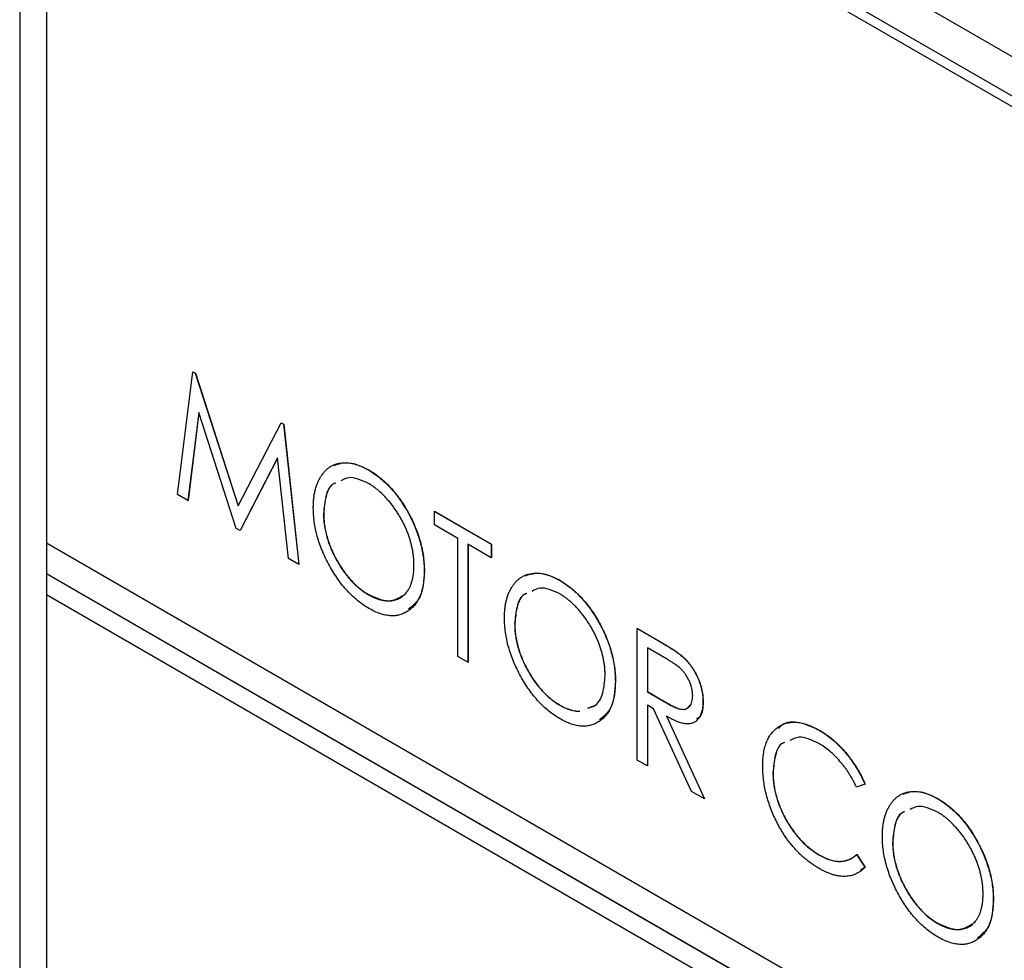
# Model space of a CAD drawing. Header units: millimetres. Extents: x 0 to 420, y 0 to 297.
# Tile 80 of 101: x 315 to 325, y 236 to 245. Entities that reach past the tile are written whole.
import ezdxf

# ---------------------------------------------------------------- set-up
doc = ezdxf.new("R2010")
doc.units = ezdxf.units.MM

msp = doc.modelspace()

# ---------------------------------------------------------------- linework, layer by layer
at = {"color": 7, "linetype": 'Continuous', "lineweight": 25}
for p, q in [((344.1517, 234.0003), (315.162, 250.7357)), ((315.162, 250.7357), (315.162, 227.7072)), ((343.0031, 234.1714), (316.133, 249.6832)), ((343.0932, 234.2235), (316.2232, 249.7352)), ((315.4259, 249.2749), (315.4259, 240.2929)), ((316.7194, 240.769), (316.8685, 241.9792)), ((316.8685, 241.9792), (316.8702, 241.9802)), ((316.8685, 241.9792), (316.8934, 241.9648)), ((316.8702, 241.9802), (316.8952, 241.9658)), ((316.8934, 241.9648), (316.8952, 241.9658)), ((316.8934, 241.9648), (317.3166, 240.6569)), ((316.8952, 241.9658), (317.3179, 240.6594)), ((316.9281, 241.5792), (316.821, 240.7103)), ((316.9292, 241.5755), (316.8228, 240.7113)), ((317.2982, 240.4348), (316.9281, 241.5792)), ((317.3166, 240.6569), (317.7398, 241.4762)), ((317.7398, 241.4762), (317.7416, 241.4772)), ((317.7398, 241.4762), (317.7646, 241.4619)), ((317.7416, 241.4772), (317.7663, 241.4629)), ((317.7646, 241.4619), (317.7663, 241.4629)), ((317.7646, 241.4619), (317.9139, 240.0794)), ((317.7663, 241.4629), (317.9156, 240.0804)), ((317.7052, 241.1305), (317.3351, 240.4136)), ((317.7054, 241.1285), (317.3368, 240.4146)), ((317.8122, 240.1381), (317.7052, 241.1305)), ((318.5979, 241.014), (318.5997, 241.015)), ((316.821, 240.7103), (316.7194, 240.769)), ((316.821, 240.7103), (316.8228, 240.7113)), ((318.1585, 240.5811), (318.1603, 240.5821)), ((319.2523, 240.603), (319.254, 240.6041)), ((319.2523, 240.4701), (319.2523, 240.603)), ((319.2523, 240.603), (319.8135, 240.279)), ((319.254, 240.6041), (319.8153, 240.28)), ((319.4825, 240.3372), (319.2523, 240.4701)), ((317.3351, 240.4136), (317.2982, 240.4348)), ((317.3351, 240.4136), (317.3368, 240.4146)), ((315.4259, 240.2929), (343.7102, 223.9648)), ((315.4277, 240.2919), (315.4277, 239.9877)), ((319.4825, 239.1738), (319.4825, 240.3372)), ((319.8135, 240.1461), (319.5833, 240.279)), ((319.5833, 240.279), (319.5833, 239.1157)), ((319.585, 240.278), (319.585, 239.1167)), ((319.8135, 240.279), (319.8153, 240.28)), ((319.8135, 240.279), (319.8135, 240.1461)), ((319.8153, 240.28), (319.8153, 240.1471)), ((317.9139, 240.0794), (317.8122, 240.1381)), ((317.9139, 240.0794), (317.9156, 240.0804)), ((319.8135, 240.1461), (319.8153, 240.1471)), ((315.4259, 239.9867), (315.4277, 239.9877)), ((343.7102, 223.6585), (315.4259, 239.9867)), ((315.4259, 239.9867), (315.4259, 239.7826)), ((343.712, 223.6596), (315.4277, 239.9877)), ((319.1515, 240.0136), (319.1533, 240.0146)), ((320.4832, 239.9257), (320.485, 239.9267)), ((315.4259, 239.7826), (343.7102, 223.4544)), ((315.4277, 239.7816), (315.4277, 200.9367)), ((318.6024, 239.7816), (318.6042, 239.7827)), ((320.0438, 239.4928), (320.0456, 239.4938)), ((321.2527, 239.4482), (321.2544, 239.4492)), ((321.2527, 239.4482), (321.4589, 239.3292)), ((321.2527, 238.152), (321.2527, 239.4482)), ((321.2544, 239.4492), (321.4606, 239.3302)), ((321.4589, 239.3292), (321.4606, 239.3302)), ((321.5398, 239.1495), (321.3534, 239.2571)), ((321.3534, 239.2571), (321.3534, 238.825)), ((321.3552, 239.2561), (321.3552, 238.8261)), ((319.5833, 239.1157), (319.4825, 239.1738)), ((319.5833, 239.1157), (319.585, 239.1167)), ((321.6927, 239.1765), (321.6945, 239.1775)), ((321.0368, 238.9252), (321.0386, 238.9263)), ((321.3534, 238.825), (321.3552, 238.8261)), ((321.3534, 238.825), (321.5356, 238.7181)), ((321.3552, 238.8261), (321.5373, 238.7191)), ((321.5356, 238.7181), (321.5373, 238.7191)), ((321.9003, 238.7277), (321.9021, 238.7287)), ((320.4877, 238.6933), (320.4895, 238.6943)), ((320.7682, 238.6649), (320.8243, 238.6864)), ((321.4137, 238.6573), (321.3534, 238.6921)), ((321.3534, 238.6921), (321.3534, 238.0938)), ((321.3552, 238.6911), (321.3552, 238.0948)), ((321.7874, 237.8433), (321.4137, 238.6573)), ((321.5407, 238.5839), (321.9147, 237.7698)), ((321.5425, 238.585), (321.9165, 237.7708)), ((323.0467, 238.4458), (323.0484, 238.4468)), ((321.3534, 238.0938), (321.2527, 238.152)), ((321.3534, 238.0938), (321.3552, 238.0948)), ((322.5911, 238.0262), (322.5928, 238.0272)), ((321.9147, 237.7698), (321.7874, 237.8433)), ((323.4977, 237.9143), (323.4154, 237.8839)), ((323.4977, 237.9143), (323.4995, 237.9153)), ((321.9147, 237.7698), (321.9165, 237.7708)), ((324.2106, 237.7739), (324.2123, 237.7749)), ((323.7712, 237.341), (323.7729, 237.342)), ((323.0503, 237.214), (323.052, 237.215)), ((323.4154, 237.2192), (323.4172, 237.2202)), ((323.4154, 237.2192), (323.4977, 237.0946)), ((323.4172, 237.2202), (323.4995, 237.0956)), ((323.4995, 237.0956), (323.454, 237.0631)), ((323.4977, 237.0946), (323.4995, 237.0956)), ((324.7642, 236.7735), (324.766, 236.7745)), ((324.2151, 236.5415), (324.2168, 236.5425))]:
    msp.add_line(p, q, dxfattribs=at)
for points, knots in [([(318.0578, 240.6388), (318.058, 240.6541), (318.0584, 240.6844), (318.0619, 240.7279), (318.0674, 240.7695), (318.0756, 240.8086), (318.0857, 240.8458), (318.0981, 240.8809), (318.113, 240.9135), (318.1298, 240.944), (318.1485, 240.972), (318.1694, 240.9965), (318.1913, 241.0186), (318.2153, 241.0371), (318.241, 241.0523), (318.268, 241.0649), (318.2968, 241.0743), (318.3272, 241.0802), (318.3585, 241.0836), (318.391, 241.0828), (318.4239, 241.0797), (318.4575, 241.073), (318.4917, 241.0631), (318.5265, 241.0499), (318.562, 241.0342), (318.5859, 241.0208), (318.5979, 241.014)], [0, 0, 0, 0, 0.044811, 0.089011, 0.13275, 0.176233, 0.219272, 0.262324, 0.305647, 0.348979, 0.392242, 0.43461, 0.476184, 0.517236, 0.558165, 0.598792, 0.639668, 0.680638, 0.721467, 0.761759, 0.801482, 0.840953, 0.880381, 0.919726, 0.959716, 1, 1, 1, 1]), ([(318.2624, 241.0567), (318.309, 241.0719), (318.4079, 241.1042), (318.5333, 241.0459), (318.5997, 241.015)], [0, 0, 0, 0, 0.470839, 1, 1, 1, 1]), ([(318.6024, 240.8785), (318.5327, 240.9102), (318.4282, 240.9578), (318.3551, 240.9169), (318.3307, 240.9033)], [0, 0, 0, 0, 0.6672649, 1, 1, 1, 1]), ([(318.5979, 241.014), (318.6172, 241.0023), (318.6551, 240.9792), (318.7109, 240.9378), (318.764, 240.8915), (318.8149, 240.8408), (318.8632, 240.7848), (318.9093, 240.7244), (318.9527, 240.6589), (318.9932, 240.5895), (319.0303, 240.518), (319.0627, 240.4456), (319.0903, 240.3733), (319.1126, 240.3009), (319.1303, 240.2286), (319.1426, 240.1564), (319.1502, 240.0841), (319.1511, 240.0373), (319.1515, 240.0136)], [0, 0, 0, 0, 0.064112, 0.12603, 0.186709, 0.24615, 0.305771, 0.366051, 0.427384, 0.490821, 0.554635, 0.61692, 0.678954, 0.740666, 0.803314, 0.866858, 0.932414, 1, 1, 1, 1]), ([(318.5997, 241.015), (318.619, 241.0033), (318.6569, 240.9802), (318.7126, 240.9389), (318.7657, 240.8925), (318.8167, 240.8418), (318.8649, 240.7858), (318.9111, 240.7254), (318.9545, 240.6599), (318.995, 240.5906), (319.0321, 240.519), (319.0645, 240.4466), (319.0921, 240.3744), (319.1144, 240.302), (319.132, 240.2297), (319.1443, 240.1574), (319.1519, 240.0851), (319.1528, 240.0384), (319.1533, 240.0146)], [0, 0, 0, 0, 0.064112, 0.12603, 0.186709, 0.24615, 0.305771, 0.366051, 0.427384, 0.490821, 0.554635, 0.61692, 0.678954, 0.740666, 0.803314, 0.866858, 0.932414, 1, 1, 1, 1]), ([(318.2751, 240.8807), (318.2678, 240.8781), (318.219, 240.8608), (318.1737, 240.7539), (318.1636, 240.6387), (318.1585, 240.5811)], [0, 0, 0, 0, 0.081676, 0.540655, 1, 1, 1, 1]), ([(318.2769, 240.8817), (318.2695, 240.8791), (318.2207, 240.8618), (318.1754, 240.755), (318.1653, 240.6398), (318.1603, 240.5821)], [0, 0, 0, 0, 0.081676, 0.540655, 1, 1, 1, 1]), ([(319.0508, 240.072), (319.0506, 240.0847), (319.0503, 240.1098), (319.0476, 240.1482), (319.0427, 240.1869), (319.0366, 240.2256), (319.0281, 240.2645), (319.0183, 240.3033), (319.0063, 240.3425), (318.9926, 240.3817), (318.9774, 240.4206), (318.9605, 240.459), (318.942, 240.4967), (318.9222, 240.5337), (318.9008, 240.5699), (318.878, 240.6056), (318.8536, 240.6404), (318.8279, 240.6743), (318.8013, 240.7071), (318.7741, 240.7378), (318.7465, 240.7665), (318.7186, 240.7935), (318.69, 240.8179), (318.6611, 240.8402), (318.6319, 240.861), (318.6123, 240.8726), (318.6024, 240.8785)], [0, 0, 0, 0, 0.044923, 0.089057, 0.132287, 0.174986, 0.217144, 0.258769, 0.300532, 0.342498, 0.384141, 0.425372, 0.466388, 0.507179, 0.548135, 0.589217, 0.630842, 0.673193, 0.715487, 0.757043, 0.79776, 0.838207, 0.878693, 0.918916, 0.959101, 1, 1, 1, 1]), ([(318.6065, 239.6464), (318.5875, 239.6578), (318.5503, 239.6804), (318.4957, 239.7217), (318.4433, 239.7672), (318.3931, 239.8179), (318.3452, 239.8734), (318.2997, 239.9341), (318.2564, 239.9995), (318.2158, 240.0688), (318.179, 240.1404), (318.1463, 240.2126), (318.1191, 240.2847), (318.0967, 240.3564), (318.079, 240.4278), (318.0668, 240.4989), (318.0591, 240.5698), (318.0582, 240.6155), (318.0578, 240.6388)], [0, 0, 0, 0, 0.063524, 0.12488, 0.185155, 0.244833, 0.304627, 0.365038, 0.42717, 0.49127, 0.555588, 0.618668, 0.681008, 0.742903, 0.805249, 0.868474, 0.933217, 1, 1, 1, 1]), ([(318.1585, 240.5811), (318.1589, 240.5622), (318.1596, 240.525), (318.1659, 240.4674), (318.1759, 240.4098), (318.1905, 240.3519), (318.2086, 240.2939), (318.2313, 240.2358), (318.2578, 240.1775), (318.2882, 240.12), (318.3211, 240.0642), (318.3564, 240.0117), (318.3933, 239.9633), (318.4319, 239.9188), (318.4721, 239.8779), (318.5142, 239.8417), (318.5577, 239.8086), (318.5874, 239.7907), (318.6024, 239.7816)], [0, 0, 0, 0, 0.06753, 0.132738, 0.196163, 0.25879, 0.321017, 0.383435, 0.446363, 0.511011, 0.575079, 0.637133, 0.697793, 0.757163, 0.816573, 0.8765, 0.937463, 1, 1, 1, 1]), ([(318.1603, 240.5821), (318.1607, 240.5632), (318.1614, 240.526), (318.1677, 240.4684), (318.1777, 240.4108), (318.1923, 240.3529), (318.2104, 240.2949), (318.2331, 240.2368), (318.2595, 240.1785), (318.2899, 240.121), (318.3229, 240.0652), (318.3581, 240.0128), (318.3951, 239.9643), (318.4337, 239.9198), (318.4738, 239.879), (318.5159, 239.8427), (318.5595, 239.8096), (318.5892, 239.7917), (318.6042, 239.7827)], [0, 0, 0, 0, 0.06753, 0.132738, 0.196163, 0.25879, 0.321017, 0.383435, 0.446363, 0.511011, 0.575079, 0.637133, 0.697793, 0.757163, 0.816573, 0.8765, 0.937463, 1, 1, 1, 1]), ([(318.6024, 239.7816), (318.6125, 239.776), (318.6327, 239.7647), (318.6626, 239.7509), (318.692, 239.7397), (318.7207, 239.7311), (318.7488, 239.7252), (318.7765, 239.7212), (318.8034, 239.7207), (318.8297, 239.7223), (318.855, 239.7266), (318.879, 239.7333), (318.9014, 239.7427), (318.9226, 239.7544), (318.9423, 239.7686), (318.9605, 239.7854), (318.9775, 239.8045), (318.9926, 239.8264), (319.0063, 239.8503), (319.0183, 239.8761), (319.0281, 239.9042), (319.0366, 239.9337), (319.0427, 239.9656), (319.0476, 239.999), (319.0503, 240.0346), (319.0506, 240.0595), (319.0508, 240.072)], [0, 0, 0, 0, 0.041661, 0.082882, 0.123552, 0.164177, 0.204273, 0.24489, 0.285869, 0.327154, 0.368651, 0.40943, 0.450115, 0.490687, 0.531109, 0.572015, 0.613338, 0.655348, 0.697698, 0.739863, 0.781905, 0.824489, 0.86732, 0.910682, 0.954948, 1, 1, 1, 1]), ([(319.1515, 240.0136), (319.1511, 239.9905), (319.1502, 239.9451), (319.1425, 239.8821), (319.1302, 239.8244), (319.1128, 239.7724), (319.0906, 239.7257), (319.0628, 239.6852), (319.0306, 239.6498), (318.9937, 239.6207), (318.9534, 239.5976), (318.9102, 239.5822), (318.8652, 239.5735), (318.8175, 239.5732), (318.7679, 239.5797), (318.716, 239.5946), (318.662, 239.616), (318.6251, 239.6361), (318.6065, 239.6464)], [0, 0, 0, 0, 0.067668, 0.133292, 0.19714, 0.260013, 0.322488, 0.385059, 0.448295, 0.51269, 0.576673, 0.638498, 0.698729, 0.757967, 0.817157, 0.876594, 0.937343, 1, 1, 1, 1]), ([(319.1533, 240.0146), (319.1469, 239.9198), (319.1354, 239.7503), (319.0381, 239.6721), (318.9952, 239.6376)], [0, 0, 0, 0, 0.5595082, 1, 1, 1, 1]), ([(319.9431, 239.5504), (319.9433, 239.5657), (319.9437, 239.5961), (319.9472, 239.6396), (319.9527, 239.6812), (319.9609, 239.7203), (319.971, 239.7575), (319.9834, 239.7925), (319.9983, 239.8251), (320.0151, 239.8556), (320.0338, 239.8837), (320.0547, 239.9082), (320.0766, 239.9303), (320.1006, 239.9487), (320.1262, 239.9639), (320.1533, 239.9766), (320.1821, 239.986), (320.2125, 239.9919), (320.2438, 239.9953), (320.2763, 239.9945), (320.3091, 239.9913), (320.3427, 239.9846), (320.3769, 239.9748), (320.4118, 239.9616), (320.4473, 239.9458), (320.4712, 239.9324), (320.4832, 239.9257)], [0, 0, 0, 0, 0.044811, 0.089011, 0.13275, 0.176233, 0.219272, 0.262324, 0.305647, 0.348979, 0.392242, 0.43461, 0.476184, 0.517236, 0.558165, 0.598792, 0.639668, 0.680638, 0.721467, 0.761759, 0.801482, 0.840953, 0.880381, 0.919726, 0.959716, 1, 1, 1, 1]), ([(320.1477, 239.9684), (320.1942, 239.9836), (320.2932, 240.0159), (320.4186, 239.9576), (320.485, 239.9267)], [0, 0, 0, 0, 0.470839, 1, 1, 1, 1]), ([(320.4832, 239.9257), (320.5025, 239.9139), (320.5404, 239.8909), (320.5961, 239.8495), (320.6493, 239.8031), (320.7002, 239.7524), (320.7485, 239.6964), (320.7946, 239.6361), (320.838, 239.5705), (320.8785, 239.5012), (320.9156, 239.4297), (320.948, 239.3573), (320.9756, 239.285), (320.9979, 239.2126), (321.0156, 239.1403), (321.0278, 239.068), (321.0354, 238.9958), (321.0363, 238.949), (321.0368, 238.9252)], [0, 0, 0, 0, 0.064112, 0.12603, 0.186709, 0.24615, 0.305771, 0.366051, 0.427384, 0.490821, 0.554635, 0.61692, 0.678954, 0.740666, 0.803314, 0.866858, 0.932414, 1, 1, 1, 1]), ([(320.485, 239.9267), (320.5042, 239.915), (320.5422, 239.8919), (320.5979, 239.8505), (320.651, 239.8041), (320.702, 239.7535), (320.7502, 239.6975), (320.7964, 239.6371), (320.8398, 239.5716), (320.8803, 239.5022), (320.9174, 239.4307), (320.9498, 239.3583), (320.9773, 239.286), (320.9997, 239.2136), (321.0173, 239.1413), (321.0296, 239.0691), (321.0372, 238.9968), (321.0381, 238.95), (321.0386, 238.9263)], [0, 0, 0, 0, 0.064112, 0.12603, 0.186709, 0.24615, 0.305771, 0.366051, 0.427384, 0.490821, 0.554635, 0.61692, 0.678954, 0.740666, 0.803314, 0.866858, 0.932414, 1, 1, 1, 1]), ([(318.6042, 239.7827), (318.6735, 239.7518), (318.8043, 239.6936), (318.896, 239.7489), (318.939, 239.7748)], [0, 0, 0, 0, 0.530118, 1, 1, 1, 1]), ([(320.1604, 239.7923), (320.153, 239.7897), (320.1043, 239.7725), (320.059, 239.6656), (320.0489, 239.5504), (320.0438, 239.4928)], [0, 0, 0, 0, 0.081676, 0.540655, 1, 1, 1, 1]), ([(320.1622, 239.7934), (320.1548, 239.7908), (320.106, 239.7735), (320.0607, 239.6666), (320.0506, 239.5514), (320.0456, 239.4938)], [0, 0, 0, 0, 0.081676, 0.540655, 1, 1, 1, 1]), ([(320.4877, 239.7901), (320.4179, 239.8219), (320.3134, 239.8694), (320.2403, 239.8285), (320.216, 239.8149)], [0, 0, 0, 0, 0.6672649, 1, 1, 1, 1]), ([(320.9361, 238.9836), (320.9359, 238.9963), (320.9355, 239.0214), (320.9329, 239.0598), (320.928, 239.0986), (320.9219, 239.1372), (320.9134, 239.1761), (320.9036, 239.215), (320.8916, 239.2541), (320.8779, 239.2933), (320.8627, 239.3323), (320.8458, 239.3707), (320.8273, 239.4083), (320.8075, 239.4454), (320.786, 239.4816), (320.7633, 239.5172), (320.7389, 239.5521), (320.7132, 239.586), (320.6866, 239.6187), (320.6594, 239.6495), (320.6318, 239.6781), (320.6038, 239.7051), (320.5753, 239.7295), (320.5464, 239.7518), (320.5172, 239.7726), (320.4976, 239.7843), (320.4877, 239.7901)], [0, 0, 0, 0, 0.044923, 0.089057, 0.132287, 0.174986, 0.217144, 0.258769, 0.300532, 0.342498, 0.384141, 0.425372, 0.466388, 0.507179, 0.548135, 0.589217, 0.630842, 0.673193, 0.715487, 0.757043, 0.79776, 0.838207, 0.878693, 0.918916, 0.959101, 1, 1, 1, 1]), ([(320.4917, 238.558), (320.4728, 238.5695), (320.4356, 238.5921), (320.381, 238.6334), (320.3286, 238.6788), (320.2784, 238.7295), (320.2304, 238.7851), (320.185, 238.8457), (320.1417, 238.9112), (320.1011, 238.9805), (320.0643, 239.0521), (320.0316, 239.1243), (320.0044, 239.1963), (319.982, 239.268), (319.9643, 239.3395), (319.9521, 239.4105), (319.9444, 239.4814), (319.9435, 239.5272), (319.9431, 239.5504)], [0, 0, 0, 0, 0.063524, 0.12488, 0.185155, 0.244833, 0.304627, 0.365038, 0.42717, 0.49127, 0.555588, 0.618668, 0.681008, 0.742903, 0.805249, 0.868474, 0.933217, 1, 1, 1, 1]), ([(320.0438, 239.4928), (320.0442, 239.4738), (320.0449, 239.4366), (320.0512, 239.379), (320.0612, 239.3215), (320.0758, 239.2636), (320.0939, 239.2055), (320.1166, 239.1474), (320.1431, 239.0892), (320.1734, 239.0317), (320.2064, 238.9759), (320.2416, 238.9234), (320.2786, 238.875), (320.3172, 238.8304), (320.3573, 238.7896), (320.3994, 238.7534), (320.443, 238.7202), (320.4727, 238.7024), (320.4877, 238.6933)], [0, 0, 0, 0, 0.06753, 0.132738, 0.196163, 0.25879, 0.321017, 0.383435, 0.446363, 0.511011, 0.575079, 0.637133, 0.697793, 0.757163, 0.816573, 0.8765, 0.937463, 1, 1, 1, 1]), ([(320.0456, 239.4938), (320.0459, 239.4749), (320.0467, 239.4376), (320.0529, 239.3801), (320.0629, 239.3225), (320.0775, 239.2646), (320.0956, 239.2065), (320.1184, 239.1484), (320.1448, 239.0902), (320.1752, 239.0327), (320.2082, 238.9769), (320.2434, 238.9244), (320.2804, 238.876), (320.3189, 238.8315), (320.3591, 238.7906), (320.4012, 238.7544), (320.4448, 238.7213), (320.4744, 238.7034), (320.4895, 238.6943)], [0, 0, 0, 0, 0.06753, 0.132738, 0.196163, 0.25879, 0.321017, 0.383435, 0.446363, 0.511011, 0.575079, 0.637133, 0.697793, 0.757163, 0.816573, 0.8765, 0.937463, 1, 1, 1, 1]), ([(321.4589, 239.3292), (321.4727, 239.3212), (321.4991, 239.3058), (321.5371, 239.2833), (321.5715, 239.2616), (321.6025, 239.2422), (321.63, 239.2235), (321.6541, 239.207), (321.6746, 239.1916), (321.6871, 239.1813), (321.6927, 239.1765)], [0, 0, 0, 0, 0.176242, 0.33814, 0.484799, 0.617149, 0.734395, 0.837422, 0.92561, 1, 1, 1, 1]), ([(321.4606, 239.3302), (321.4744, 239.3222), (321.5009, 239.3068), (321.5388, 239.2843), (321.5733, 239.2626), (321.6043, 239.2432), (321.6318, 239.2245), (321.6558, 239.2081), (321.6764, 239.1926), (321.6888, 239.1823), (321.6945, 239.1775)], [0, 0, 0, 0, 0.176242, 0.33814, 0.484799, 0.617149, 0.734395, 0.837422, 0.92561, 1, 1, 1, 1]), ([(321.7996, 238.7861), (321.7992, 238.7967), (321.7986, 238.8177), (321.793, 238.851), (321.7839, 238.8849), (321.7713, 238.9188), (321.756, 238.9519), (321.738, 238.9831), (321.7178, 239.0119), (321.6989, 239.0338), (321.6821, 239.0504), (321.6675, 239.0635), (321.6508, 239.0769), (321.6324, 239.0906), (321.612, 239.105), (321.5896, 239.1196), (321.5653, 239.1347), (321.5485, 239.1445), (321.5398, 239.1495)], [0, 0, 0, 0, 0.074206, 0.146692, 0.218332, 0.29067, 0.362618, 0.431553, 0.499554, 0.567987, 0.604677, 0.646293, 0.69288, 0.744014, 0.799888, 0.86174, 0.928424, 1, 1, 1, 1]), ([(321.6927, 239.1765), (321.7003, 239.1698), (321.7152, 239.1566), (321.7366, 239.1343), (321.7571, 239.1112), (321.7766, 239.0867), (321.7946, 239.0608), (321.8118, 239.0337), (321.8281, 239.0054), (321.8427, 238.9758), (321.8564, 238.9457), (321.8679, 238.915), (321.8782, 238.8841), (321.8863, 238.8531), (321.8926, 238.8219), (321.8971, 238.7905), (321.8998, 238.7589), (321.9001, 238.7382), (321.9003, 238.7277)], [0, 0, 0, 0, 0.061387, 0.121495, 0.181089, 0.240038, 0.298644, 0.35799, 0.418441, 0.480043, 0.541867, 0.604173, 0.666682, 0.729899, 0.794538, 0.860455, 0.929211, 1, 1, 1, 1]), ([(321.6945, 239.1775), (321.7021, 239.1708), (321.717, 239.1576), (321.7384, 239.1354), (321.7589, 239.1122), (321.7784, 239.0878), (321.7964, 239.0618), (321.8135, 239.0347), (321.8298, 239.0064), (321.8445, 238.9769), (321.8582, 238.9467), (321.8697, 238.916), (321.88, 238.8852), (321.888, 238.8541), (321.8943, 238.8229), (321.8988, 238.7915), (321.9016, 238.7599), (321.9019, 238.7392), (321.9021, 238.7287)], [0, 0, 0, 0, 0.061387, 0.121495, 0.181089, 0.240038, 0.298644, 0.35799, 0.418441, 0.480043, 0.541867, 0.604173, 0.666682, 0.729899, 0.794538, 0.860455, 0.929211, 1, 1, 1, 1]), ([(321.0368, 238.9252), (321.0363, 238.9022), (321.0354, 238.8568), (321.0278, 238.7937), (321.0155, 238.7361), (320.9981, 238.6841), (320.9759, 238.6374), (320.9481, 238.5969), (320.9159, 238.5614), (320.879, 238.5323), (320.8387, 238.5093), (320.7955, 238.4939), (320.7505, 238.4851), (320.7028, 238.4848), (320.6532, 238.4914), (320.6013, 238.5062), (320.5473, 238.5277), (320.5104, 238.5478), (320.4917, 238.558)], [0, 0, 0, 0, 0.067668, 0.133292, 0.19714, 0.260013, 0.322488, 0.385059, 0.448295, 0.51269, 0.576673, 0.638498, 0.698729, 0.757967, 0.817157, 0.876594, 0.937343, 1, 1, 1, 1]), ([(320.7664, 238.6639), (320.7926, 238.6707), (320.8622, 238.6889), (320.9218, 238.8084), (320.9313, 238.9252), (320.9361, 238.9836)], [0, 0, 0, 0, 0.231214, 0.615421, 1, 1, 1, 1]), ([(321.0386, 238.9263), (321.0322, 238.8314), (321.0207, 238.662), (320.9233, 238.5837), (320.8805, 238.5492)], [0, 0, 0, 0, 0.559508, 1, 1, 1, 1]), ([(321.5356, 238.7181), (321.5441, 238.7131), (321.5606, 238.7036), (321.5844, 238.6913), (321.6066, 238.6802), (321.627, 238.671), (321.6457, 238.6635), (321.6627, 238.6579), (321.6779, 238.6539), (321.6959, 238.6511), (321.716, 238.6513), (321.7376, 238.6564), (321.7561, 238.6672), (321.7716, 238.6832), (321.7842, 238.7031), (321.7929, 238.7274), (321.7986, 238.7549), (321.7992, 238.7756), (321.7996, 238.7861)], [0, 0, 0, 0, 0.068884, 0.133004, 0.192369, 0.247684, 0.298447, 0.344783, 0.387444, 0.426058, 0.498477, 0.568226, 0.638295, 0.709239, 0.781676, 0.852765, 0.925523, 1, 1, 1, 1]), ([(321.5373, 238.7191), (321.5716, 238.7), (321.6398, 238.6621), (321.7302, 238.6404), (321.7583, 238.6758), (321.7677, 238.6877)], [0, 0, 0, 0, 0.401435, 0.798697, 1, 1, 1, 1]), ([(321.9003, 238.7277), (321.8998, 238.7107), (321.899, 238.6776), (321.8914, 238.6331), (321.8787, 238.5948), (321.8613, 238.5627), (321.8389, 238.5376), (321.8123, 238.5193), (321.7811, 238.5092), (321.7519, 238.5068), (321.7261, 238.5089), (321.7048, 238.5126), (321.6817, 238.5191), (321.657, 238.5274), (321.6304, 238.5381), (321.6021, 238.5511), (321.572, 238.5664), (321.5514, 238.578), (321.5407, 238.5839)], [0, 0, 0, 0, 0.083484, 0.162613, 0.23918, 0.314494, 0.388385, 0.460717, 0.533791, 0.609022, 0.648239, 0.690365, 0.734562, 0.781635, 0.831635, 0.884694, 0.940506, 1, 1, 1, 1]), ([(321.9021, 238.7287), (321.9002, 238.6686), (321.8977, 238.588), (321.849, 238.5617), (321.8367, 238.5551)], [0, 0, 0, 0, 0.74703, 1, 1, 1, 1]), ([(320.4877, 238.6933), (320.4978, 238.6876), (320.518, 238.6764), (320.5479, 238.6626), (320.5772, 238.6513), (320.6059, 238.6428), (320.634, 238.6369), (320.6604, 238.6331), (320.6771, 238.6326), (320.6847, 238.6326)], [0, 0, 0, 0, 0.0416607, 0.0828817, 0.123552, 0.1641767, 0.2042732, 0.2448897, 0.2799999, 0.2799999, 0.2799999, 0.2799999]), ([(320.4895, 238.6943), (320.4996, 238.6887), (320.5197, 238.6774), (320.5496, 238.6636), (320.579, 238.6524), (320.6077, 238.6438), (320.6358, 238.6379), (320.6622, 238.6341), (320.6788, 238.6336), (320.6864, 238.6337)], [0, 0, 0, 0, 0.0416607, 0.0828817, 0.123552, 0.1641767, 0.2042732, 0.2448897, 0.2799999, 0.2799999, 0.2799999, 0.2799999]), ([(322.4903, 238.0931), (322.4908, 238.1162), (322.4917, 238.1615), (322.4993, 238.2244), (322.5116, 238.2817), (322.529, 238.3333), (322.5514, 238.3792), (322.5789, 238.4192), (322.6113, 238.4535), (322.6482, 238.482), (322.6888, 238.504), (322.7323, 238.5187), (322.7788, 238.5251), (322.8273, 238.525), (322.8787, 238.5167), (322.9325, 238.5006), (322.9888, 238.4775), (323.0271, 238.4565), (323.0467, 238.4458)], [0, 0, 0, 0, 0.067236, 0.132194, 0.195391, 0.257388, 0.318778, 0.380515, 0.442528, 0.505942, 0.569171, 0.630524, 0.690882, 0.750747, 0.811024, 0.872201, 0.934998, 1, 1, 1, 1]), ([(322.647, 238.4618), (322.659, 238.4761), (322.7073, 238.5332), (322.8524, 238.5379), (322.9831, 238.4772), (323.0484, 238.4468)], [0, 0, 0, 0, 0.143118, 0.571323, 1, 1, 1, 1]), ([(323.0467, 238.4458), (323.0585, 238.4388), (323.082, 238.4249), (323.1168, 238.4014), (323.1507, 238.376), (323.1837, 238.3491), (323.2161, 238.3208), (323.2473, 238.2901), (323.2777, 238.258), (323.3072, 238.2243), (323.3357, 238.1894), (323.3628, 238.153), (323.3886, 238.1158), (323.4133, 238.0776), (323.4363, 238.0383), (323.4583, 237.9979), (323.479, 237.9566), (323.4915, 237.9284), (323.4977, 237.9143)], [0, 0, 0, 0, 0.067002, 0.132942, 0.197212, 0.260814, 0.32354, 0.38588, 0.447839, 0.509647, 0.571537, 0.632443, 0.693319, 0.753787, 0.814645, 0.875557, 0.937659, 1, 1, 1, 1]), ([(323.0484, 238.4468), (323.0603, 238.4398), (323.0838, 238.4259), (323.1186, 238.4024), (323.1525, 238.377), (323.1855, 238.3502), (323.2178, 238.3218), (323.2491, 238.2911), (323.2795, 238.259), (323.309, 238.2253), (323.3374, 238.1904), (323.3645, 238.154), (323.3903, 238.1168), (323.4151, 238.0786), (323.4381, 238.0393), (323.4601, 237.9989), (323.4808, 237.9576), (323.4933, 237.9294), (323.4995, 237.9153)], [0, 0, 0, 0, 0.067002, 0.132942, 0.197212, 0.260814, 0.32354, 0.38588, 0.447839, 0.509647, 0.571537, 0.632443, 0.693319, 0.753787, 0.814645, 0.875557, 0.937659, 1, 1, 1, 1]), ([(322.7024, 238.3233), (322.6976, 238.3217), (322.6506, 238.3062), (322.6064, 238.2001), (322.5962, 238.0842), (322.5911, 238.0262)], [0, 0, 0, 0, 0.053841, 0.526672, 1, 1, 1, 1]), ([(322.7041, 238.3243), (322.6993, 238.3227), (322.6524, 238.3072), (322.6082, 238.2011), (322.598, 238.0852), (322.5928, 238.0272)], [0, 0, 0, 0, 0.053841, 0.526672, 1, 1, 1, 1]), ([(323.044, 238.3144), (322.9736, 238.3476), (322.8643, 238.3992), (322.7866, 238.3584), (322.7589, 238.344)], [0, 0, 0, 0, 0.644494, 1, 1, 1, 1]), ([(323.4154, 237.8839), (323.4098, 237.8959), (323.3985, 237.9196), (323.38, 237.9543), (323.3608, 237.988), (323.3411, 238.0206), (323.3201, 238.0518), (323.2984, 238.0821), (323.2759, 238.1112), (323.2448, 238.1485), (323.2041, 238.1924), (323.1527, 238.239), (323.0991, 238.2808), (323.0625, 238.3031), (323.044, 238.3144)], [0, 0, 0, 0, 0.065249, 0.129752, 0.19303, 0.255253, 0.317083, 0.378287, 0.439499, 0.500949, 0.623295, 0.74628, 0.871322, 1, 1, 1, 1]), ([(322.6214, 237.5552), (322.6109, 237.5775), (322.5899, 237.6217), (322.5635, 237.689), (322.5408, 237.7564), (322.5224, 237.8238), (322.508, 237.8913), (322.4976, 237.959), (322.4915, 238.0267), (322.4907, 238.0707), (322.4903, 238.0931)], [0, 0, 0, 0, 0.122254, 0.24342, 0.364291, 0.486273, 0.609794, 0.736233, 0.865843, 1, 1, 1, 1]), ([(322.5911, 238.0262), (322.5915, 238.0068), (322.5922, 237.9688), (322.5985, 237.9101), (322.6084, 237.8517), (322.6231, 237.7931), (322.6411, 237.7346), (322.6639, 237.6761), (322.6902, 237.6178), (322.7207, 237.5602), (322.7543, 237.5045), (322.7901, 237.4515), (322.8284, 237.4026), (322.8686, 237.3572), (322.9109, 237.3154), (322.9555, 237.2777), (323.0022, 237.2429), (323.034, 237.2237), (323.0503, 237.214)], [0, 0, 0, 0, 0.067402, 0.132225, 0.195291, 0.256964, 0.318228, 0.379385, 0.441024, 0.503862, 0.566597, 0.627855, 0.688166, 0.748276, 0.808707, 0.870424, 0.93412, 1, 1, 1, 1]), ([(322.5928, 238.0272), (322.5932, 238.0078), (322.5939, 237.9698), (322.6002, 237.9111), (322.6101, 237.8527), (322.6248, 237.7941), (322.6429, 237.7356), (322.6657, 237.6772), (322.692, 237.6188), (322.7225, 237.5612), (322.756, 237.5055), (322.7918, 237.4525), (322.8302, 237.4036), (322.8703, 237.3582), (322.9127, 237.3165), (322.9573, 237.2787), (323.0039, 237.2439), (323.0358, 237.2247), (323.052, 237.215)], [0, 0, 0, 0, 0.067402, 0.132225, 0.195291, 0.256964, 0.318228, 0.379385, 0.441024, 0.503862, 0.566597, 0.627855, 0.688166, 0.748276, 0.808707, 0.870424, 0.93412, 1, 1, 1, 1]), ([(323.6704, 237.3986), (323.6707, 237.4139), (323.6711, 237.4443), (323.6746, 237.4878), (323.6801, 237.5294), (323.6883, 237.5685), (323.6984, 237.6057), (323.7107, 237.6408), (323.7257, 237.6733), (323.7425, 237.7039), (323.7612, 237.7319), (323.782, 237.7564), (323.804, 237.7785), (323.828, 237.797), (323.8536, 237.8122), (323.8807, 237.8248), (323.9095, 237.8342), (323.9398, 237.8401), (323.9711, 237.8435), (324.0036, 237.8427), (324.0365, 237.8395), (324.0701, 237.8329), (324.1043, 237.823), (324.1392, 237.8098), (324.1746, 237.794), (324.1986, 237.7806), (324.2106, 237.7739)], [0, 0, 0, 0, 0.044811, 0.089011, 0.13275, 0.176233, 0.219272, 0.262324, 0.305647, 0.348979, 0.392242, 0.43461, 0.476184, 0.517236, 0.558165, 0.598792, 0.639668, 0.680638, 0.721467, 0.761759, 0.801482, 0.840953, 0.880381, 0.919726, 0.959716, 1, 1, 1, 1]), ([(323.875, 237.8166), (323.9216, 237.8318), (324.0206, 237.8641), (324.146, 237.8058), (324.2123, 237.7749)], [0, 0, 0, 0, 0.470839, 1, 1, 1, 1]), ([(324.2106, 237.7739), (324.2299, 237.7622), (324.2678, 237.7391), (324.3235, 237.6977), (324.3766, 237.6513), (324.4276, 237.6007), (324.4758, 237.5447), (324.522, 237.4843), (324.5654, 237.4188), (324.6059, 237.3494), (324.643, 237.2779), (324.6754, 237.2055), (324.703, 237.1332), (324.7253, 237.0608), (324.7429, 236.9885), (324.7552, 236.9163), (324.7628, 236.844), (324.7637, 236.7972), (324.7642, 236.7735)], [0, 0, 0, 0, 0.064112, 0.12603, 0.186709, 0.24615, 0.305771, 0.366051, 0.427384, 0.490821, 0.554635, 0.61692, 0.678954, 0.740666, 0.803314, 0.866858, 0.932414, 1, 1, 1, 1]), ([(324.2123, 237.7749), (324.2316, 237.7632), (324.2695, 237.7401), (324.3253, 237.6987), (324.3784, 237.6524), (324.4294, 237.6017), (324.4776, 237.5457), (324.5237, 237.4853), (324.5671, 237.4198), (324.6077, 237.3504), (324.6448, 237.2789), (324.6772, 237.2065), (324.7047, 237.1342), (324.7271, 237.0618), (324.7447, 236.9895), (324.757, 236.9173), (324.7646, 236.845), (324.7655, 236.7982), (324.766, 236.7745)], [0, 0, 0, 0, 0.064112, 0.12603, 0.186709, 0.24615, 0.305771, 0.366051, 0.427384, 0.490821, 0.554635, 0.61692, 0.678954, 0.740666, 0.803314, 0.866858, 0.932414, 1, 1, 1, 1]), ([(323.8878, 237.6406), (323.8804, 237.638), (323.8316, 237.6207), (323.7863, 237.5138), (323.7762, 237.3986), (323.7712, 237.341)], [0, 0, 0, 0, 0.081676, 0.540655, 1, 1, 1, 1]), ([(323.8896, 237.6416), (323.8822, 237.639), (323.8334, 237.6217), (323.7881, 237.5148), (323.778, 237.3996), (323.7729, 237.342)], [0, 0, 0, 0, 0.081676, 0.540655, 1, 1, 1, 1]), ([(324.2151, 237.6384), (324.1453, 237.6701), (324.0408, 237.7176), (323.9677, 237.6767), (323.9434, 237.6631)], [0, 0, 0, 0, 0.667265, 1, 1, 1, 1]), ([(324.6634, 236.8319), (324.6633, 236.8445), (324.6629, 236.8696), (324.6603, 236.908), (324.6554, 236.9468), (324.6493, 236.9854), (324.6408, 237.0243), (324.631, 237.0632), (324.6189, 237.1024), (324.6053, 237.1416), (324.59, 237.1805), (324.5731, 237.2189), (324.5546, 237.2566), (324.5348, 237.2936), (324.5134, 237.3298), (324.4906, 237.3654), (324.4663, 237.4003), (324.4405, 237.4342), (324.4139, 237.4669), (324.3867, 237.4977), (324.3591, 237.5264), (324.3312, 237.5534), (324.3027, 237.5778), (324.2738, 237.6001), (324.2446, 237.6209), (324.225, 237.6325), (324.2151, 237.6384)], [0, 0, 0, 0, 0.044923, 0.089057, 0.132287, 0.174986, 0.217144, 0.258769, 0.300532, 0.342498, 0.384141, 0.425372, 0.466388, 0.507179, 0.548135, 0.589217, 0.630842, 0.673193, 0.715487, 0.757043, 0.79776, 0.838207, 0.878693, 0.918916, 0.959101, 1, 1, 1, 1]), ([(323.048, 237.0823), (323.0369, 237.0888), (323.0149, 237.1017), (322.9824, 237.1235), (322.9507, 237.1461), (322.9201, 237.1701), (322.8901, 237.1951), (322.8613, 237.2217), (322.8332, 237.2494), (322.806, 237.2782), (322.7798, 237.3086), (322.7544, 237.3401), (322.7299, 237.3729), (322.7064, 237.4069), (322.6837, 237.442), (322.6618, 237.4785), (322.6411, 237.5164), (322.628, 237.5422), (322.6214, 237.5552)], [0, 0, 0, 0, 0.068335, 0.135464, 0.200567, 0.264774, 0.327263, 0.389343, 0.450083, 0.510699, 0.570569, 0.630747, 0.691051, 0.751063, 0.812002, 0.873718, 0.936106, 1, 1, 1, 1]), ([(324.2191, 236.4062), (324.2002, 236.4177), (324.163, 236.4403), (324.1084, 236.4816), (324.056, 236.527), (324.0057, 236.5778), (323.9578, 236.6333), (323.9123, 236.694), (323.8691, 236.7594), (323.8285, 236.8287), (323.7917, 236.9003), (323.759, 236.9725), (323.7318, 237.0446), (323.7094, 237.1163), (323.6917, 237.1877), (323.6795, 237.2588), (323.6718, 237.3297), (323.6709, 237.3754), (323.6704, 237.3986)], [0, 0, 0, 0, 0.063524, 0.1248797, 0.1851554, 0.2448328, 0.3046269, 0.3650375, 0.4271695, 0.4912698, 0.5555883, 0.6186682, 0.681008, 0.7429033, 0.8052492, 0.8684741, 0.9332171, 1, 1, 1, 1]), ([(323.7712, 237.341), (323.7716, 237.3221), (323.7723, 237.2848), (323.7785, 237.2273), (323.7885, 237.1697), (323.8032, 237.1118), (323.8213, 237.0537), (323.844, 236.9957), (323.8704, 236.9374), (323.9008, 236.8799), (323.9338, 236.8241), (323.969, 236.7716), (324.006, 236.7232), (324.0446, 236.6787), (324.0847, 236.6378), (324.1268, 236.6016), (324.1704, 236.5685), (324.2, 236.5506), (324.2151, 236.5415)], [0, 0, 0, 0, 0.06753, 0.132738, 0.196163, 0.25879, 0.321017, 0.383435, 0.446363, 0.511011, 0.575079, 0.637133, 0.697793, 0.757163, 0.816573, 0.8765, 0.937463, 1, 1, 1, 1]), ([(323.7729, 237.342), (323.7733, 237.3231), (323.7741, 237.2859), (323.7803, 237.2283), (323.7903, 237.1707), (323.8049, 237.1128), (323.823, 237.0548), (323.8458, 236.9967), (323.8722, 236.9384), (323.9026, 236.8809), (323.9356, 236.8251), (323.9708, 236.7726), (324.0078, 236.7242), (324.0463, 236.6797), (324.0865, 236.6388), (324.1286, 236.6026), (324.1722, 236.5695), (324.2018, 236.5516), (324.2168, 236.5425)], [0, 0, 0, 0, 0.06753, 0.132738, 0.196163, 0.25879, 0.321017, 0.383435, 0.446363, 0.511011, 0.575079, 0.637133, 0.697793, 0.757163, 0.816573, 0.8765, 0.937463, 1, 1, 1, 1]), ([(323.0503, 237.214), (323.0681, 237.2043), (323.1034, 237.1852), (323.155, 237.1658), (323.2044, 237.1542), (323.2515, 237.1508), (323.2963, 237.1556), (323.3388, 237.1686), (323.3791, 237.1894), (323.4032, 237.2091), (323.4154, 237.2192)], [0, 0, 0, 0, 0.1259, 0.248079, 0.368237, 0.488157, 0.609636, 0.7344, 0.864047, 1, 1, 1, 1]), ([(323.052, 237.215), (323.0699, 237.2053), (323.1051, 237.1862), (323.1568, 237.1668), (323.2062, 237.1552), (323.2533, 237.1519), (323.2981, 237.1566), (323.3405, 237.1696), (323.3809, 237.1904), (323.4049, 237.2101), (323.4172, 237.2202)], [0, 0, 0, 0, 0.1259, 0.248079, 0.368237, 0.488157, 0.609636, 0.7344, 0.864047, 1, 1, 1, 1]), ([(323.4977, 237.0946), (323.4913, 237.0877), (323.4783, 237.0742), (323.4572, 237.0566), (323.4349, 237.0416), (323.4114, 237.0291), (323.3867, 237.0189), (323.3607, 237.0116), (323.3337, 237.0066), (323.3054, 237.0043), (323.2762, 237.0045), (323.2461, 237.0075), (323.2151, 237.0133), (323.1833, 237.0214), (323.1507, 237.0324), (323.1172, 237.0464), (323.0829, 237.0627), (323.0597, 237.0757), (323.048, 237.0823)], [0, 0, 0, 0, 0.0635762, 0.1266905, 0.1886339, 0.2499415, 0.3114256, 0.3724454, 0.4334947, 0.4951606, 0.5567327, 0.6178899, 0.6798377, 0.7420022, 0.8049218, 0.8684411, 0.9336894, 1, 1, 1, 1]), ([(324.2151, 236.5415), (324.2252, 236.5359), (324.2453, 236.5246), (324.2752, 236.5108), (324.3046, 236.4996), (324.3333, 236.491), (324.3614, 236.4851), (324.3891, 236.4811), (324.4161, 236.4806), (324.4424, 236.4822), (324.4676, 236.4864), (324.4916, 236.4932), (324.5141, 236.5026), (324.5353, 236.5142), (324.555, 236.5285), (324.5731, 236.5453), (324.5901, 236.5643), (324.6053, 236.5862), (324.619, 236.6102), (324.631, 236.6359), (324.6408, 236.664), (324.6493, 236.6936), (324.6554, 236.7255), (324.6603, 236.7589), (324.6629, 236.7945), (324.6633, 236.8193), (324.6634, 236.8319)], [0, 0, 0, 0, 0.041661, 0.082882, 0.123552, 0.164177, 0.204273, 0.24489, 0.285869, 0.327154, 0.368651, 0.40943, 0.450115, 0.490687, 0.531109, 0.572015, 0.613338, 0.655348, 0.697698, 0.739863, 0.781905, 0.824489, 0.86732, 0.910682, 0.954948, 1, 1, 1, 1]), ([(324.7642, 236.7735), (324.7637, 236.7504), (324.7628, 236.705), (324.7552, 236.642), (324.7429, 236.5843), (324.7255, 236.5323), (324.7032, 236.4856), (324.6755, 236.4451), (324.6433, 236.4097), (324.6063, 236.3805), (324.5661, 236.3575), (324.5229, 236.3421), (324.4778, 236.3334), (324.4302, 236.3331), (324.3806, 236.3396), (324.3286, 236.3545), (324.2746, 236.3759), (324.2378, 236.396), (324.2191, 236.4062)], [0, 0, 0, 0, 0.067668, 0.133292, 0.19714, 0.260013, 0.322488, 0.385059, 0.448295, 0.51269, 0.576673, 0.638498, 0.698729, 0.757967, 0.817157, 0.876594, 0.937343, 1, 1, 1, 1]), ([(324.766, 236.7745), (324.7595, 236.6797), (324.7481, 236.5102), (324.6507, 236.4319), (324.6078, 236.3975)], [0, 0, 0, 0, 0.559508, 1, 1, 1, 1]), ([(324.2168, 236.5425), (324.2862, 236.5117), (324.4169, 236.4535), (324.5086, 236.5087), (324.5517, 236.5347)], [0, 0, 0, 0, 0.530118, 1, 1, 1, 1])]:
    msp.add_open_spline(points, degree=3, knots=knots, dxfattribs=at)

doc.saveas('drawing.dxf')
